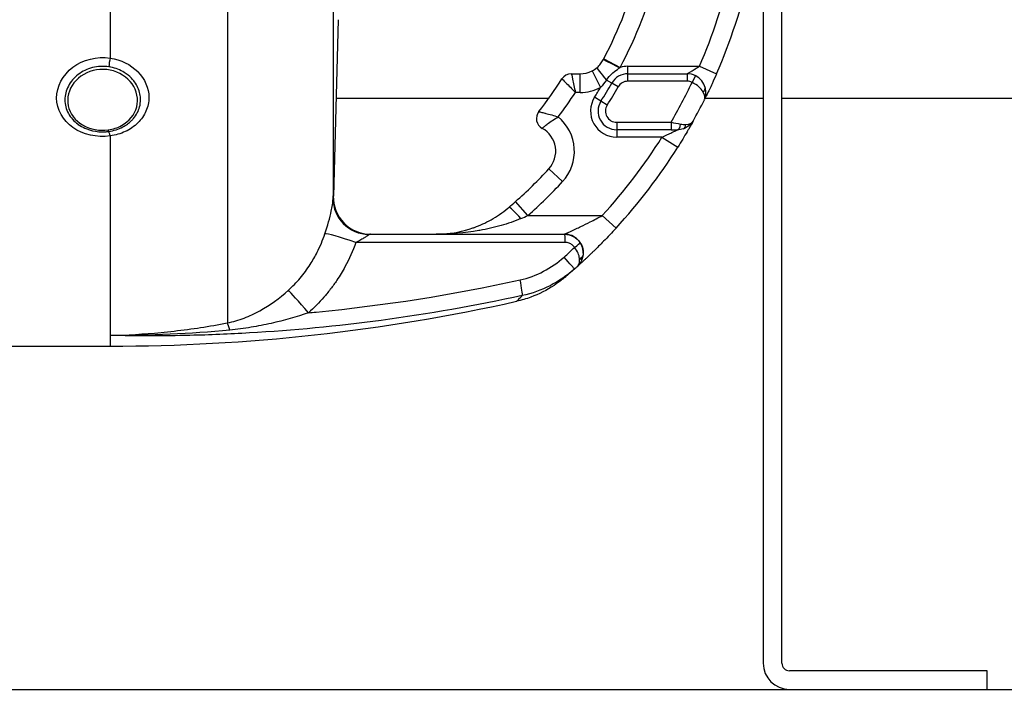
# Model space of a CAD drawing. Header units: millimetres. Extents: x 0 to 5940, y 0 to 4200.
# Tile 46 of 56: x 3056 to 3320, y 2145 to 2324. Entities that reach past the tile are written whole.
import ezdxf

# ---------------------------------------------------------------- set-up
doc = ezdxf.new("R2010")
doc.units = ezdxf.units.MM
doc.header["$LTSCALE"] = 50
doc.layers.add('02-LINIE-035', color=2, linetype='CONTINUOUS')
doc.layers.add('03-LINIE-050', color=3, linetype='CONTINUOUS')

msp = doc.modelspace()

# ---------------------------------------------------------------- linework, layer by layer
at = {"layer": '02-LINIE-035'}
for p, q in [((3111.57, 2496.32), (3111.57, 2242.74)), ((3139.91, 2463), (3139.91, 2276.07)), ((3255.15, 2419.53), (3255.15, 2151.53)), ((3260.15, 2151.53), (3260.15, 2419.53)), ((3080.15, 2357.47), (3080.15, 2313.76)), ((3141.27, 2323.99), (3140.04, 2276.74)), ((3212.42, 2313.55), (3216.85, 2311.23)), ((3218.89, 2311.53), (3238.05, 2311.53)), ((3218.89, 2309.53), (3218.89, 2311.53)), ((3238.05, 2311.53), (3242.63, 2309.53)), ((3203.74, 2309.53), (3206.09, 2309.53)), ((3206.09, 2304.53), (3206.09, 2309.53)), ((3209.27, 2310.3), (3211.55, 2305.85)), ((3218.89, 2307.53), (3218.89, 2309.53)), ((3218.89, 2309.53), (3234.77, 2309.53)), ((3234.77, 2309.53), (3234.77, 2307.53)), ((3236.96, 2309.03), (3236.09, 2307.23)), ((3214.55, 2307.02), (3213.12, 2307.84)), ((3216.29, 2306.02), (3214.55, 2307.02)), ((3234.77, 2307.53), (3218.89, 2307.53)), ((3140.73, 2303.03), (3197.75, 2303.03)), ((3206.09, 2304.53), (3204.83, 2304.53)), ((3211.66, 2302.21), (3209.97, 2303.28)), ((3239.5, 2303.03), (3239.5, 2303.03)), ((3239.61, 2303.03), (3255.15, 2303.03)), ((3260.15, 2303.03), (3730.65, 2303.03)), ((3213.35, 2301.14), (3211.66, 2302.21)), ((3215.88, 2296.53), (3215.88, 2294.53)), ((3215.88, 2296.53), (3230.44, 2296.53)), ((3230.44, 2296.53), (3230.44, 2294.53)), ((3080.15, 2292.86), (3080.15, 2239.4)), ((3230.44, 2294.53), (3215.88, 2294.53)), ((3215.88, 2294.53), (3215.88, 2292.53)), ((3228.02, 2292.53), (3215.88, 2292.53)), ((3228.02, 2292.53), (3232.26, 2289.88)), ((3230.44, 2294.53), (3232.14, 2294.53)), ((3201.37, 2280.63), (3197.7, 2284.02)), ((3140.04, 2276.8), (3139.96, 2276.79)), ((3192.09, 2271.53), (3188.77, 2275.28)), ((3192.09, 2271.53), (3212.02, 2271.53)), ((3212.02, 2271.53), (3215.71, 2268.16)), ((3149.95, 2266.53), (3201.9, 2266.53)), ((3201.9, 2266.53), (3201.91, 2266.53)), ((3080.15, 2239.4), (3080.15, 2236.53)), ((3046.04, 2236.53), (3080.15, 2236.53)), ((3315.15, 2149.53), (3262.15, 2149.53)), ((3315.15, 2144.53), (3315.15, 2149.53))]:
    msp.add_line(p, q, dxfattribs=at)
for centre, radius, start, end in [((3105.15, 2369.53), 121, 332.4371, 357.6317), ((3105.15, 2369.53), 126, 332.4371, 357.7258), ((3105.15, 2369.53), 145, 336.4218, 358.0239), ((3105.15, 2369.53), 150, 336.4218, 358.0898), ((3218.89, 2304.53), 7, 90, 106.9187), ((3203.74, 2306.53), 3, 90, 147.421), ((3206.09, 2316.53), 7, 270, 297.106), ((3218.89, 2304.53), 5, 90, 150.2522), ((3234.77, 2304.53), 5, 63.9596, 90), ((3105.15, 2369.53), 114, 322.0201, 327.421), ((3206.09, 2316.53), 12, 270, 297.106), ((3105.15, 2369.53), 124, 327.7001, 329.0985), ((3105.15, 2369.53), 126, 327.7001, 330.2522), ((3105.15, 2369.53), 128, 327.7001, 330.2522), ((3218.89, 2304.53), 3, 90, 150.2522), ((3105.15, 2369.53), 145, 329.7716, 334.5523), ((3234.77, 2304.53), 3, 63.9596, 90), ((3105.15, 2369.53), 119, 323.0413, 326.892), ((3215.88, 2299.53), 7, 147.7001, 270), ((3215.88, 2299.53), 5, 147.7001, 270), ((3215.88, 2299.53), 3, 147.7001, 270), ((3105.15, 2369.53), 150, 331.0019, 333.4958), ((3197.38, 2297.53), 3, 142.0201, 241.1675), ((3192.55, 2288.77), 12, 317.2611, 50.1512), ((3105.17, 2369.53), 149.99, 331.0009, 331.0012), ((3192.55, 2288.77), 7, 317.2611, 61.1675), ((3105.15, 2369.53), 145, 317.4789, 327.9246), ((3105.15, 2369.53), 150, 317.4789, 327.9246), ((3105.15, 2369.53), 126, 311.5747, 317.2611), ((3105.15, 2369.53), 131, 311.5747, 317.2611), ((3201.91, 2261.53), 5, 359.0748, 90), ((3080.15, 2736.53), 500, 270, 282.5826), ((3262.15, 2151.53), 7, 180, 270), ((3262.15, 2151.53), 2, 180, 270)]:
    msp.add_arc(centre, radius, start, end, dxfattribs=at)
for centre, major_axis, ratio, start_param, end_param in [((3080.15, 2312.5), (0.45, 2.97), 0.0693, 1.143279, 1.9625), ((3211.13, 2314.22), (6.15, 11.77), 0.109734, 4.689658, 4.712185), ((3213.87, 2307.4), (-3.24, 3.8), 0.059752, 0, 1.406315), ((3216.71, 2310.96), (-4.43, 2.32), 0.0215, 4.735018, 6.283185), ((3237.66, 2305.34), (1.93, 0.54), 0.594665, 5.305484, 6.283185), ((3232.14, 2296.53), (0, -2), 0.438654, 0, 1.323775), ((3233.11, 2296.7), (0.65, -1.89), 0.594665, 0, 0.977701), ((3080.15, 2291.13), (-0.41, 2.97), 0.09527, 5.320317, 6.139537), ((3149.95, 2276.53), (0, -10), 0.999978, 4.687077, 6.283185), ((3149.9, 2275.82), (-9.99, 0.46), 0.941438, 0.022707, 1.578858), ((3190.23, 2269.92), (-3.25, 3.8), 0.105656, 4.835475, 6.283185), ((3184.2, 2272.79), (23.96, 9.36), 0.162972, 4.902563, 4.983301), ((3147.06, 2263.32), (-9.44, 3.3), 0.061815, 4.844954, 6.166482), ((3201.9, 2264.53), (0, 2), 0.105084, 4.609562, 6.283185), ((3204.39, 2263.21), (1.66, 1.12), 0.145795, 4.740358, 6.274369), ((3103.27, 2370.52), (67.28, 131.55), 0.999934, 4.344114, 4.37013), ((3204.88, 2261.14), (1.98, -0.26), 0.601883, 5.340533, 6.283185), ((3201.55, 2262.36), (3.91, -4.24), 0.861739, 0.561993, 0.622868), ((3201.25, 2260.95), (3.31, -3.74), 0.004968, 0, 1.418024), ((3201.43, 2262.24), (-3.93, 4.22), 0.529098, 3.702697, 3.763512), ((3204.85, 2260.95), (1.96, -0.39), 0.620947, 5.41807, 6.283185), ((3105.18, 2369.52), (-72.6, -131.25), 0.999897, 1.22965, 1.237385), ((3189.49, 2254.91), (1.06, -4.89), 0.076337, 0.137706, 1.425836), ((3134.39, 2244.18), (-6.63, 7.48), 0.0082, 4.879909, 6.07175), ((3113.23, 2233.15), (-1.88, 9.82), 0.074371, 5.5954, 6.050953)]:
    msp.add_ellipse(centre, major_axis=major_axis, ratio=ratio, start_param=start_param, end_param=end_param, dxfattribs=at)
for points, knots in [([(3080.15, 2292.86), (3076.62, 2292.39), (3072.91, 2293.22), (3070.21, 2295.11), (3067.5, 2296.99), (3065.84, 2299.95), (3065.84, 2303.03), (3065.84, 2306.11), (3067.48, 2309.22), (3070.2, 2311.28), (3072.92, 2313.34), (3076.62, 2314.28), (3080.15, 2313.76)], [0, 0, 0, 0, 0.25, 0.25, 0.25, 0.5, 0.5, 0.5, 0.75, 0.75, 0.75, 1, 1, 1, 1]), ([(3080.15, 2313.76), (3083.03, 2313.32), (3085.67, 2312.03), (3087.57, 2310.1), (3087.57, 2310.1), (3087.57, 2310.09), (3087.58, 2310.09), (3089.47, 2308.17), (3090.54, 2305.69), (3090.55, 2303.18), (3090.55, 2301.93), (3090.28, 2300.68), (3089.77, 2299.52), (3089.27, 2298.37), (3088.51, 2297.28), (3087.58, 2296.36), (3086.63, 2295.43), (3085.49, 2294.64), (3084.23, 2294.05), (3082.98, 2293.47), (3081.59, 2293.06), (3080.15, 2292.86)], [0, 0, 0, 0, 0.25, 0.25, 0.25, 0.250548, 0.250548, 0.250548, 0.5, 0.5, 0.5, 0.624936, 0.624936, 0.624936, 0.749856, 0.749856, 0.749856, 0.875355, 0.875355, 0.875355, 1, 1, 1, 1]), ([(3079.79, 2311.4), (3078.34, 2311.61), (3076.83, 2311.53), (3075.44, 2311.18), (3074.04, 2310.82), (3072.72, 2310.2), (3071.61, 2309.34), (3071.6, 2309.34), (3071.6, 2309.33), (3071.59, 2309.33), (3070.48, 2308.48), (3069.59, 2307.42), (3068.98, 2306.25), (3068.37, 2305.08), (3068.05, 2303.81), (3068.05, 2302.55), (3068.05, 2301.28), (3068.37, 2300.04), (3068.98, 2298.91), (3069.59, 2297.78), (3070.49, 2296.78), (3071.59, 2295.99), (3071.6, 2295.98), (3071.61, 2295.98), (3071.61, 2295.97), (3072.72, 2295.19), (3074.03, 2294.6), (3075.43, 2294.28), (3076.53, 2294.02), (3077.69, 2293.92), (3078.84, 2293.99), (3079.16, 2294.01), (3079.48, 2294.04), (3079.79, 2294.08)], [0, 0, 0, 0, 0.1248524, 0.1248524, 0.1248524, 0.25, 0.25, 0.25, 0.250524, 0.250524, 0.250524, 0.3753899, 0.3753899, 0.3753899, 0.499891, 0.499891, 0.499891, 0.6243466, 0.6243466, 0.6243466, 0.7492512, 0.7492512, 0.7492512, 0.75, 0.75, 0.75, 0.8748745, 0.8748745, 0.8748745, 0.972849, 0.972849, 0.972849, 1, 1, 1, 1]), ([(3080.17, 2310.5), (3077.74, 2310.99), (3075.15, 2310.55), (3073.1, 2309.36), (3071.04, 2308.17), (3069.53, 2306.23), (3069.01, 2304.14), (3068.49, 2302.05), (3068.93, 2299.82), (3070.26, 2298.05), (3071.59, 2296.27), (3073.73, 2295.02), (3076.14, 2294.58), (3077.3, 2294.37), (3078.5, 2294.35), (3079.67, 2294.51)], [0, 0, 0, 0, 0.125, 0.125, 0.125, 0.25, 0.25, 0.25, 0.375, 0.375, 0.375, 0.5, 0.5, 0.5, 0.5602271, 0.5602271, 0.5602271, 0.5602271]), ([(3079.79, 2294.08), (3081.14, 2294.27), (3082.44, 2294.67), (3083.59, 2295.28), (3084.46, 2295.75), (3085.23, 2296.31), (3085.89, 2296.97), (3086.09, 2297.16), (3086.28, 2297.37), (3086.46, 2297.58), (3087.23, 2298.51), (3087.78, 2299.57), (3088.07, 2300.68), (3088.23, 2301.3), (3088.32, 2301.94), (3088.31, 2302.59), (3088.31, 2303.1), (3088.26, 2303.62), (3088.16, 2304.12), (3087.93, 2305.26), (3087.43, 2306.37), (3086.71, 2307.36), (3086.46, 2307.7), (3086.19, 2308.03), (3085.89, 2308.33), (3085.32, 2308.92), (3084.67, 2309.44), (3083.96, 2309.88), (3082.87, 2310.56), (3081.65, 2311.04), (3080.34, 2311.3), (3080.16, 2311.34), (3079.98, 2311.37), (3079.79, 2311.4)], [0, 0, 0, 0, 0.142587, 0.142587, 0.142587, 0.25, 0.25, 0.25, 0.282557, 0.282557, 0.282557, 0.422443, 0.422443, 0.422443, 0.5, 0.5, 0.5, 0.562018, 0.562018, 0.562018, 0.701955, 0.701955, 0.701955, 0.75, 0.75, 0.75, 0.841232, 0.841232, 0.841232, 0.98061, 0.98061, 0.98061, 1, 1, 1, 1]), ([(3210.63, 2311.21), (3210.97, 2311.5), (3211.28, 2311.82), (3211.83, 2312.51), (3212.07, 2312.88), (3212.28, 2313.28)], [0, 0, 0, 0, 0.5, 0.5, 1, 1, 1, 1]), ([(3213.12, 2307.84), (3213.58, 2308.51), (3214.11, 2309.11), (3214.71, 2309.65), (3214.77, 2309.7), (3214.82, 2309.75), (3214.88, 2309.8), (3215.38, 2310.23), (3215.93, 2310.62), (3216.5, 2311), (3216.56, 2311.03), (3216.61, 2311.07), (3216.66, 2311.1)], [0, 0, 0, 0, 0.5, 0.5, 0.5, 0.546751, 0.546751, 0.546751, 0.962019, 0.962019, 0.962019, 1, 1, 1, 1]), ([(3234.77, 2309.53), (3234.77, 2309.53), (3234.78, 2309.54), (3234.79, 2309.55), (3234.82, 2309.56), (3234.85, 2309.58), (3234.9, 2309.61), (3234.95, 2309.64), (3235, 2309.67), (3235.06, 2309.7), (3235.08, 2309.72), (3235.11, 2309.73), (3235.14, 2309.74), (3235.33, 2309.86), (3235.58, 2310), (3235.83, 2310.15), (3235.85, 2310.17), (3235.87, 2310.18), (3235.89, 2310.19), (3236.21, 2310.38), (3236.55, 2310.58), (3236.89, 2310.8), (3236.9, 2310.8), (3236.91, 2310.81), (3236.93, 2310.82), (3237.3, 2311.05), (3237.68, 2311.29), (3238.05, 2311.53)], [0, 0, 0, 0, 0.050487, 0.050487, 0.050487, 0.121011, 0.121011, 0.121011, 0.187501, 0.187501, 0.187501, 0.214399, 0.214399, 0.214399, 0.424818, 0.424818, 0.424818, 0.441132, 0.441132, 0.441132, 0.70436, 0.70436, 0.70436, 0.713622, 0.713622, 0.713622, 1, 1, 1, 1]), ([(3079.67, 2294.51), (3080.92, 2294.68), (3082.14, 2295.06), (3083.22, 2295.64), (3085.3, 2296.77), (3086.78, 2298.6), (3087.3, 2300.65), (3087.82, 2302.71), (3087.36, 2304.99), (3086.05, 2306.82), (3084.73, 2308.65), (3082.59, 2310.02), (3080.17, 2310.5)], [0.5602271, 0.5602271, 0.5602271, 0.5602271, 0.625, 0.625, 0.625, 0.75, 0.75, 0.75, 0.875, 0.875, 0.875, 1, 1, 1, 1]), ([(3203.74, 2309.53), (3203.74, 2309.53), (3203.87, 2308.98), (3204.27, 2307.12), (3204.55, 2305.82), (3204.83, 2304.53)], [0, 0, 0, 0, 0.5, 0.5, 1, 1, 1, 1]), ([(3239.59, 2305.88), (3239.41, 2306.5), (3239.11, 2307.1), (3238.69, 2307.63), (3238.24, 2308.2), (3237.65, 2308.69), (3236.96, 2309.03)], [0, 0, 0, 0, 0.482114, 0.482114, 0.482114, 1, 1, 1, 1]), ([(3242.63, 2309.53), (3242.23, 2308.61), (3241.83, 2307.72), (3241.43, 2306.86), (3241.18, 2306.32), (3240.94, 2305.8), (3240.72, 2305.32), (3240.59, 2305.05), (3240.46, 2304.78), (3240.34, 2304.53), (3240.01, 2303.85), (3239.74, 2303.29), (3239.54, 2302.9), (3239.5, 2302.81), (3239.45, 2302.73), (3239.42, 2302.65), (3239.41, 2302.63), (3239.4, 2302.61), (3239.39, 2302.6)], [0, 0, 0, 0, 0.306395, 0.306395, 0.306395, 0.5, 0.5, 0.5, 0.610594, 0.610594, 0.610594, 0.910773, 0.910773, 0.910773, 0.979965, 0.979965, 0.979965, 1, 1, 1, 1]), ([(3201.22, 2308.15), (3201.22, 2308.15), (3201.62, 2307.75), (3202.97, 2306.41), (3203.91, 2305.47), (3204.83, 2304.53)], [0, 0, 0, 0, 0.5, 0.5, 1, 1, 1, 1]), ([(3239, 2304.69), (3238.74, 2305.14), (3238.37, 2305.6), (3237.9, 2306.02), (3237.4, 2306.48), (3236.77, 2306.9), (3236.09, 2307.23)], [0, 0, 0, 0, 0.481828, 0.481828, 0.481828, 1, 1, 1, 1]), ([(3239.39, 2302.6), (3239.8, 2303.41), (3239.91, 2304.51), (3239.64, 2305.66), (3239.63, 2305.73), (3239.61, 2305.8), (3239.59, 2305.88)], [0, 0, 0, 0, 0.939344, 0.939344, 0.939344, 1, 1, 1, 1]), ([(3195.01, 2299.38), (3195.01, 2299.38), (3195.06, 2299.37), (3195.16, 2299.34), (3195.26, 2299.32), (3195.4, 2299.29), (3195.58, 2299.24), (3195.85, 2299.18), (3196.21, 2299.09), (3196.64, 2298.98), (3196.71, 2298.96), (3196.79, 2298.94), (3196.87, 2298.92), (3197.36, 2298.79), (3197.9, 2298.65), (3198.48, 2298.49), (3199.05, 2298.33), (3199.65, 2298.16), (3200.24, 2297.99)], [0, 0, 0, 0, 0.145815, 0.145815, 0.145815, 0.284661, 0.284661, 0.284661, 0.5, 0.5, 0.5, 0.538263, 0.538263, 0.538263, 0.771245, 0.771245, 0.771245, 1, 1, 1, 1]), ([(3195.93, 2294.91), (3195.93, 2294.91), (3195.97, 2294.94), (3196.04, 2295.01), (3196.11, 2295.07), (3196.21, 2295.16), (3196.34, 2295.28), (3196.55, 2295.46), (3196.82, 2295.68), (3197.15, 2295.95), (3197.22, 2296), (3197.28, 2296.05), (3197.35, 2296.1), (3197.74, 2296.39), (3198.19, 2296.71), (3198.68, 2297.04), (3199.18, 2297.37), (3199.71, 2297.68), (3200.24, 2297.99)], [0, 0, 0, 0, 0.147086, 0.147086, 0.147086, 0.286556, 0.286556, 0.286556, 0.5, 0.5, 0.5, 0.539665, 0.539665, 0.539665, 0.771051, 0.771051, 0.771051, 1, 1, 1, 1]), ([(3236.35, 2296.81), (3236.13, 2296.42), (3235.73, 2295.7), (3235.21, 2294.79), (3235.06, 2294.54), (3234.91, 2294.28), (3234.75, 2294.01), (3234.02, 2292.75), (3233.16, 2291.31), (3232.26, 2289.88)], [0, 0, 0, 0, 0.392187, 0.392187, 0.392187, 0.5, 0.5, 0.5, 1, 1, 1, 1]), ([(3228.02, 2292.53), (3228.52, 2292.76), (3229.02, 2293), (3229.51, 2293.23), (3229.9, 2293.41), (3230.28, 2293.6), (3230.65, 2293.78), (3230.72, 2293.82), (3230.8, 2293.85), (3230.87, 2293.89), (3231.08, 2293.99), (3231.27, 2294.09), (3231.45, 2294.18), (3231.65, 2294.28), (3231.83, 2294.37), (3231.96, 2294.44), (3232.01, 2294.47), (3232.06, 2294.49), (3232.09, 2294.51), (3232.12, 2294.52), (3232.14, 2294.53), (3232.14, 2294.53)], [0, 0, 0, 0, 0.307765, 0.307765, 0.307765, 0.54959, 0.54959, 0.54959, 0.59907, 0.59907, 0.59907, 0.73613, 0.73613, 0.73613, 0.881759, 0.881759, 0.881759, 0.93819, 0.93819, 0.93819, 1, 1, 1, 1]), ([(3137.71, 2266.66), (3138.43, 2268.77), (3139.05, 2270.98), (3139.42, 2272.73), (3139.78, 2274.47), (3139.88, 2275.57), (3139.91, 2276.07)], [0, 0, 0, 0, 0.5, 0.5, 0.5, 1, 1, 1, 1]), ([(3177.77, 2268.35), (3179.27, 2268.89), (3180.77, 2269.57), (3183.77, 2271.27), (3185.29, 2272.31), (3186.72, 2273.5)], [0, 0, 0, 0, 0.53875, 0.53875, 1.103703, 1.103703, 1.103703, 1.103703]), ([(3201.91, 2266.53), (3201.91, 2266.53), (3202.03, 2266.59), (3202.22, 2266.68), (3202.29, 2266.7), (3202.36, 2266.74), (3202.44, 2266.77), (3202.62, 2266.86), (3202.83, 2266.95), (3203.06, 2267.06), (3203.22, 2267.13), (3203.38, 2267.21), (3203.55, 2267.28), (3203.78, 2267.39), (3204.02, 2267.5), (3204.26, 2267.61), (3204.71, 2267.82), (3205.19, 2268.05), (3205.67, 2268.28), (3205.86, 2268.37), (3206.05, 2268.47), (3206.25, 2268.56), (3207.08, 2268.96), (3207.94, 2269.39), (3208.79, 2269.83), (3209.87, 2270.38), (3210.94, 2270.94), (3212.02, 2271.53)], [0, 0, 0, 0, 0.093319, 0.093319, 0.093319, 0.125, 0.125, 0.125, 0.199077, 0.199077, 0.199077, 0.25, 0.25, 0.25, 0.318714, 0.318714, 0.318714, 0.447998, 0.447998, 0.447998, 0.5, 0.5, 0.5, 0.720762, 0.720762, 0.720762, 1, 1, 1, 1]), ([(3190.23, 2270.73), (3188.48, 2269.98), (3186.7, 2269.37), (3184.9, 2268.85), (3183.02, 2268.31), (3181.12, 2267.88), (3179.23, 2267.55), (3179.15, 2267.53), (3179.06, 2267.52), (3178.98, 2267.5), (3175.18, 2266.84), (3171.33, 2266.53), (3167.5, 2266.53)], [0, 0, 0, 0, 0.239872, 0.239872, 0.239872, 0.489121, 0.489121, 0.489121, 0.5, 0.5, 0.5, 1, 1, 1, 1]), ([(3127.92, 2251.51), (3129.05, 2252.53), (3130.1, 2253.62), (3131.07, 2254.77), (3131.56, 2255.34), (3132.02, 2255.94), (3132.47, 2256.55), (3132.92, 2257.16), (3133.36, 2257.78), (3133.77, 2258.42), (3134.45, 2259.48), (3135.07, 2260.57), (3135.63, 2261.69), (3136.44, 2263.29), (3137.13, 2264.96), (3137.71, 2266.66)], [0, 0, 0, 0, 0.247747, 0.247747, 0.247747, 0.372352, 0.372352, 0.372352, 0.497319, 0.497319, 0.497319, 0.703638, 0.703638, 0.703638, 1, 1, 1, 1]), ([(3149.55, 2266.42), (3149.44, 2266.35), (3149.31, 2266.26), (3149.17, 2266.16), (3149.13, 2266.14), (3149.1, 2266.11), (3149.06, 2266.08), (3148.88, 2265.95), (3148.67, 2265.81), (3148.45, 2265.67), (3148.41, 2265.64), (3148.36, 2265.61), (3148.32, 2265.58), (3148.02, 2265.39), (3147.69, 2265.21), (3147.36, 2265.02), (3146.93, 2264.79), (3146.48, 2264.55), (3146.02, 2264.33)], [0, 0, 0, 0, 0.151994, 0.151994, 0.151994, 0.190307, 0.190307, 0.190307, 0.378776, 0.378776, 0.378776, 0.416394, 0.416394, 0.416394, 0.66801, 0.66801, 0.66801, 1, 1, 1, 1]), ([(3167.5, 2266.53), (3168.08, 2266.53), (3168.65, 2266.55), (3171.98, 2266.74), (3174.69, 2267.27), (3177.38, 2268.21)], [0, 0, 0, 0, 0.200099, 0.200099, 1.166748, 1.166748, 1.166748, 1.166748]), ([(3167.5, 2266.53), (3168.08, 2266.53), (3168.65, 2266.55), (3171.98, 2266.74), (3174.69, 2267.27), (3177.38, 2268.21)], [0, 0, 0, 0, 0.200099, 0.200099, 1.166748, 1.166748, 1.166748, 1.166748]), ([(3177.38, 2268.21), (3177.41, 2268.22), (3177.43, 2268.23), (3177.46, 2268.24), (3177.49, 2268.25), (3177.52, 2268.26), (3177.55, 2268.27), (3177.62, 2268.29), (3177.7, 2268.32), (3177.77, 2268.35)], [0.49622554, 0.49622554, 0.49622554, 0.49622554, 0.5, 0.5, 0.5, 0.50487956, 0.50487956, 0.50487956, 0.5158244, 0.5158244, 0.5158244, 0.5158244]), ([(3215.71, 2268.16), (3214.59, 2266.94), (3213.48, 2265.76), (3212.36, 2264.62), (3211.48, 2263.72), (3210.59, 2262.84), (3209.76, 2262.02), (3209.55, 2261.82), (3209.34, 2261.62), (3209.13, 2261.42), (3208.63, 2260.94), (3208.13, 2260.47), (3207.68, 2260.04), (3207.49, 2259.86), (3207.31, 2259.69), (3207.13, 2259.53), (3206.89, 2259.3), (3206.65, 2259.09), (3206.44, 2258.89), (3206.08, 2258.56), (3205.78, 2258.29), (3205.57, 2258.1), (3205.52, 2258.05), (3205.47, 2258.01), (3205.43, 2257.98)], [0, 0, 0, 0, 0.278174, 0.278174, 0.278174, 0.5, 0.5, 0.5, 0.555741, 0.555741, 0.555741, 0.693534, 0.693534, 0.693534, 0.75, 0.75, 0.75, 0.830443, 0.830443, 0.830443, 0.96621, 0.96621, 0.96621, 1, 1, 1, 1]), ([(3146.02, 2264.33), (3145.21, 2262.06), (3144.24, 2259.88), (3143.09, 2257.78), (3142.43, 2256.55), (3141.7, 2255.35), (3140.91, 2254.18), (3140.38, 2253.39), (3139.82, 2252.62), (3139.24, 2251.87), (3139.21, 2251.83), (3139.18, 2251.79), (3139.15, 2251.76)], [0, 0, 0, 0, 0.5, 0.5, 0.5, 0.791988, 0.791988, 0.791988, 0.990248, 0.990248, 0.990248, 1, 1, 1, 1]), ([(3202.11, 2264.33), (3189.3, 2264.33), (3176.49, 2264.33), (3157.8, 2264.33), (3151.91, 2264.33), (3146.02, 2264.33)], [0, 0, 0, 0, 0.684934, 0.684934, 1, 1, 1, 1]), ([(3204.6, 2262.99), (3204.43, 2263.24), (3204.23, 2263.47), (3203.99, 2263.66), (3203.73, 2263.87), (3203.43, 2264.04), (3203.11, 2264.16), (3202.79, 2264.27), (3202.44, 2264.33), (3202.11, 2264.33)], [0, 0, 0, 0, 0.307405, 0.307405, 0.307405, 0.653773, 0.653773, 0.653773, 1, 1, 1, 1]), ([(3206.05, 2264.32), (3206.42, 2263.78), (3206.67, 2263.18), (3206.8, 2262.57), (3206.92, 2262), (3206.94, 2261.43), (3206.86, 2260.88)], [0, 0, 0, 0, 0.517352, 0.517352, 0.517352, 1, 1, 1, 1]), ([(3205.92, 2260.02), (3205.87, 2260.46), (3205.74, 2260.93), (3205.53, 2261.42), (3205.31, 2261.95), (3205, 2262.48), (3204.6, 2262.99)], [0, 0, 0, 0, 0.482021, 0.482021, 0.482021, 1, 1, 1, 1]), ([(3206.81, 2260.57), (3206.73, 2260.17), (3206.61, 2259.79), (3206.46, 2259.44), (3206.32, 2259.11), (3206.14, 2258.81), (3205.95, 2258.55), (3205.86, 2258.44), (3205.78, 2258.33), (3205.68, 2258.23), (3205.64, 2258.18), (3205.6, 2258.14), (3205.55, 2258.1), (3205.53, 2258.07), (3205.51, 2258.05), (3205.49, 2258.03), (3205.48, 2258.02), (3205.47, 2258.01), (3205.46, 2258), (3205.45, 2258), (3205.45, 2257.99), (3205.44, 2257.99), (3205.44, 2257.99), (3205.44, 2257.99), (3205.44, 2257.98), (3205.43, 2257.98), (3205.43, 2257.98), (3205.43, 2257.98)], [0, 0, 0, 0, 0.372379, 0.372379, 0.372379, 0.720983, 0.720983, 0.720983, 0.867591, 0.867591, 0.867591, 0.935969, 0.935969, 0.935969, 0.968822, 0.968822, 0.968822, 0.98477, 0.98477, 0.98477, 0.992543, 0.992543, 0.992543, 0.995838, 0.995838, 0.995838, 1, 1, 1, 1]), ([(3205.43, 2257.98), (3205.66, 2258.19), (3205.82, 2258.51), (3205.9, 2258.93), (3205.94, 2259.18), (3205.96, 2259.46), (3205.94, 2259.78)], [0.0000677, 0.0000677, 0.0000677, 0.0000677, 0.6226663, 0.6226663, 0.6226663, 1, 1, 1, 1]), ([(3202.61, 2255.51), (3202.61, 2255.51), (3202.61, 2255.5), (3202.61, 2255.5), (3202.37, 2255.3), (3202.19, 2255.15), (3202.07, 2255.05)], [0.248067, 0.248067, 0.248067, 0.248067, 0.2489205, 0.2489205, 0.2489205, 0.375462, 0.375462, 0.375462, 0.375462]), ([(3133.35, 2245.49), (3134.01, 2245.55), (3134.67, 2245.61), (3135.33, 2245.67), (3153.68, 2247.45), (3171.92, 2250.29), (3190.02, 2254.28)], [0, 0, 0, 0, 0.034797, 0.034797, 0.034797, 1, 1, 1, 1]), ([(3201.82, 2254.84), (3201.82, 2254.84), (3201.82, 2254.84), (3201.81, 2254.83), (3201.81, 2254.83), (3201.79, 2254.81), (3201.78, 2254.81), (3201.78, 2254.8), (3201.77, 2254.8), (3201.76, 2254.79), (3201.76, 2254.78), (3201.74, 2254.77), (3201.73, 2254.76), (3201.67, 2254.71), (3201.62, 2254.67), (3201.37, 2254.47), (3201.17, 2254.31), (3200.36, 2253.68), (3199.74, 2253.23), (3197.16, 2251.52), (3195.06, 2250.46), (3191.64, 2249.21), (3190.37, 2248.83), (3189.08, 2248.54)], [0.335319, 0.335319, 0.335319, 0.335319, 0.341556, 0.341556, 0.382005, 0.382005, 0.386814, 0.386814, 0.391652, 0.391652, 0.394067, 0.394067, 0.398975, 0.398975, 0.418643, 0.418643, 0.495544, 0.495544, 0.726258, 0.726258, 1.422423, 1.422423, 1.818995, 1.818995, 1.818995, 1.818995]), ([(3202.07, 2255.05), (3202, 2254.99), (3201.95, 2254.94), (3201.88, 2254.89), (3201.86, 2254.87), (3201.84, 2254.85), (3201.83, 2254.85), (3201.82, 2254.84), (3201.82, 2254.84), (3201.82, 2254.84)], [0, 0, 0, 0, 0.200577, 0.200577, 0.3012828, 0.3012828, 0.3517975, 0.3517975, 0.3756269, 0.3756269, 0.3756269, 0.3756269]), ([(3111.57, 2242.74), (3113.14, 2243.05), (3114.63, 2243.5), (3116.06, 2244.05), (3116.77, 2244.32), (3117.47, 2244.62), (3118.16, 2244.94), (3118.88, 2245.28), (3119.59, 2245.64), (3120.29, 2246.03), (3123.01, 2247.53), (3125.53, 2249.36), (3127.92, 2251.51)], [0, 0, 0, 0, 0.248443, 0.248443, 0.248443, 0.371015, 0.371015, 0.371015, 0.499544, 0.499544, 0.499544, 1, 1, 1, 1]), ([(3139.15, 2251.76), (3138.85, 2251.36), (3138.54, 2250.97), (3138.23, 2250.59), (3137.96, 2250.26), (3137.69, 2249.93), (3137.42, 2249.62), (3136.16, 2248.16), (3134.8, 2246.77), (3133.35, 2245.49)], [0, 0, 0, 0, 0.174828, 0.174828, 0.174828, 0.322261, 0.322261, 0.322261, 1, 1, 1, 1]), ([(3190.6, 2250.08), (3178.06, 2247.35), (3165.43, 2245.13), (3152.74, 2243.43), (3141.03, 2241.86), (3129.27, 2240.73), (3117.48, 2240.05), (3112.18, 2239.74), (3106.87, 2239.52), (3101.56, 2239.4), (3094.43, 2239.23), (3087.29, 2239.23), (3080.15, 2239.4)], [0, 0, 0, 0, 0.3452543, 0.3452543, 0.3452543, 0.6639316, 0.6639316, 0.6639316, 0.8072898, 0.8072898, 0.8072898, 1, 1, 1, 1]), ([(3189.08, 2248.54), (3189.08, 2248.54), (3189.08, 2248.54), (3189.08, 2248.54), (3189.08, 2248.54), (3189.08, 2248.54), (3189.08, 2248.54), (3189.08, 2248.55), (3189.29, 2248.75), (3189.69, 2249.15), (3189.93, 2249.39), (3190.23, 2249.7), (3190.6, 2250.08)], [0.49981, 0.49981, 0.49981, 0.49981, 0.5, 0.5, 0.5, 0.5014572, 0.5014572, 0.5014572, 0.8137395, 0.8137395, 0.8137395, 0.9999462, 0.9999462, 0.9999462, 0.9999462]), ([(3133.35, 2245.49), (3130.06, 2244.35), (3126.73, 2243.4), (3123.32, 2242.63), (3121.53, 2242.22), (3119.73, 2241.87), (3117.93, 2241.57), (3116.99, 2241.42), (3116.05, 2241.28), (3115.11, 2241.16), (3114.16, 2241.03), (3113.2, 2240.92), (3112.24, 2240.83)], [0, 0, 0, 0, 0.481674, 0.481674, 0.481674, 0.73493, 0.73493, 0.73493, 0.86684, 0.86684, 0.86684, 1, 1, 1, 1]), ([(3080.15, 2239.4), (3084.71, 2239.5), (3089.26, 2239.77), (3093.8, 2240.2), (3098.53, 2240.65), (3103.25, 2241.28), (3107.94, 2242.09), (3109.15, 2242.29), (3110.36, 2242.51), (3111.57, 2242.74)], [0, 0, 0, 0, 0.433012, 0.433012, 0.433012, 0.883662, 0.883662, 0.883662, 1, 1, 1, 1])]:
    msp.add_open_spline(points, degree=3, knots=knots, dxfattribs=at)
for points in [[(3209.27, 2310.3), (3209.76, 2310.55), (3210.22, 2310.86), (3210.63, 2311.21)], [(3216.85, 2311.23), (3216.79, 2311.19), (3216.72, 2311.15), (3216.66, 2311.1)], [(3213.12, 2307.84), (3212.63, 2307.15), (3212.11, 2306.49), (3211.55, 2305.85)], [(3239.39, 2302.6), (3239.63, 2303.08), (3239.49, 2303.83), (3239, 2304.69)], [(3230.44, 2296.53), (3231.33, 2296.36), (3232.2, 2296.2), (3232.99, 2296.05)], [(3232.99, 2296.05), (3233.5, 2295.95), (3233.97, 2295.92), (3234.41, 2295.96)], [(3236.35, 2296.82), (3235.88, 2295.97), (3234.96, 2295.22), (3233.76, 2294.81)], [(3234.41, 2295.96), (3235.39, 2296.04), (3236.09, 2296.35), (3236.35, 2296.82)], [(3233.76, 2294.81), (3233.25, 2294.63), (3232.71, 2294.53), (3232.14, 2294.53)], [(3139.91, 2276.07), (3139.93, 2276.55), (3139.95, 2276.79), (3139.96, 2276.79)], [(3186.98, 2273.72), (3187.58, 2274.23), (3188.18, 2274.75), (3188.77, 2275.28)], [(3186.72, 2273.5), (3186.81, 2273.57), (3186.9, 2273.65), (3186.98, 2273.72)], [(3149.95, 2266.53), (3149.82, 2266.53), (3149.68, 2266.49), (3149.55, 2266.42)], [(3201.9, 2266.53), (3203.55, 2266.53), (3205.14, 2265.69), (3206.05, 2264.32)], [(3190.02, 2254.28), (3194.4, 2255.25), (3198.42, 2257.4), (3201.77, 2260.39)], [(3204.56, 2257.2), (3200.57, 2253.67), (3195.79, 2251.19), (3190.6, 2250.08)], [(3203.4, 2256.19), (3203.08, 2255.91), (3202.81, 2255.68), (3202.59, 2255.49)], [(3203.35, 2256.14), (3203.06, 2255.89), (3202.81, 2255.68), (3202.61, 2255.51)], [(3204.56, 2257.2), (3204.11, 2256.8), (3203.7, 2256.45), (3203.35, 2256.14)], [(3112.24, 2240.83), (3101.58, 2239.81), (3090.86, 2239.32), (3080.15, 2239.4)]]:
    msp.add_open_spline(points, degree=3, dxfattribs=at)
msp.add_rational_spline([(3079.79, 2294.08), (3079.74, 2294.14), (3079.67, 2294.51)], [0.953693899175, 0.890501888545, 1.00004898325], degree=2, dxfattribs=at)
at = {"layer": '03-LINIE-050'}
msp.add_line((1763.87, 2144.53), (3803.96, 2144.53), dxfattribs=at)

doc.saveas('drawing.dxf')
